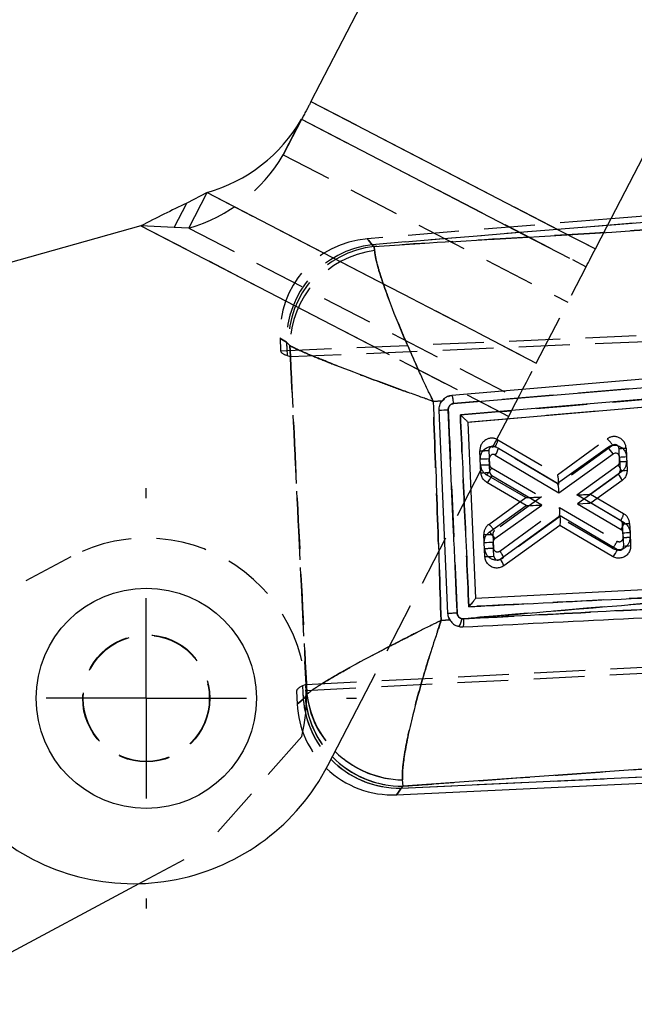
# Model space of a CAD drawing. Extents: x 29 to 404, y 27 to 256.
# Tile 2 of 40: x 91 to 107, y 42 to 67. Entities that reach past the tile are written whole.
import ezdxf

# ---------------------------------------------------------------- set-up
doc = ezdxf.new("R2010")
doc.units = 0
doc.linetypes.add('HIDDEN', pattern=[1.905, 1.27, -0.635])
doc.layers.get('0').update_dxf_attribs({"linetype": 'CONTINUOUS'})

# ---------------------------------------------------------------- blocks, each defined once
blk = doc.blocks.new('SW_CENTERMARKSYMBOL_9')
at = {"color": 0, "linetype": 'CONTINUOUS'}
for p, q in [((0, 5), (0, 5.25)), ((0, 0), (0, 2.5)), ((-5, 0), (-5.25, 0)), ((0, 0), (-2.5, 0)), ((0, 0), (0, -2.5)), ((0, 0), (2.5, 0)), ((5, 0), (5.25, 0)), ((0, -5), (0, -5.25))]:
    blk.add_line(p, q, dxfattribs=at)

msp = doc.modelspace()

# ---------------------------------------------------------------- linework, layer by layer
at = {"color": 7, "linetype": 'CONTINUOUS'}
for p, q in [((111.13116, 89.0875), (98.49449, 64.6894)), ((105.88246, 61.55893), (118.23489, 85.40822)), ((98.41436, 64.53469), (98.37279, 64.46096)), ((98.26388, 64.25069), (98.26155, 64.24697)), ((98.13472, 64.00132), (98.21221, 64.15092)), ((123.62237, 63.20901), (105.98779, 61.7623)), ((95.90514, 62.41653), (95.39263, 62.15581)), ((94.24865, 61.58523), (79.58175, 57.48114)), ((120.83442, 58.44244), (102.22606, 56.86433)), ((120.75203, 58.24251), (102.41246, 56.67973)), ((102.05802, 57.14771), (108.33742, 57.68037)), ((101.77117, 57.21861), (101.54679, 57.20252)), ((101.91596, 51.90705), (101.69595, 56.98579)), ((102.41246, 56.67973), (102.60257, 52.29124)), ((103.09844, 55.86356), (104.68706, 54.92165)), ((103.17593, 56.03695), (104.65225, 55.16162)), ((104.65225, 55.16162), (105.89905, 56.05443)), ((104.68706, 54.92165), (106.04001, 55.89047)), ((106.37338, 55.8246), (106.38942, 55.48316)), ((102.73941, 55.42097), (102.72326, 55.76482)), ((102.96371, 55.429), (102.94755, 55.77285)), ((106.19812, 55.81386), (106.21416, 55.47242)), ((104.25814, 54.61442), (103.01287, 55.34752)), ((106.17273, 55.3866), (105.14824, 54.64829)), ((103.86722, 54.59939), (102.88689, 55.17652)), ((106.26515, 55.2257), (105.4884, 54.66593)), ((102.94614, 53.93984), (103.86722, 54.59939)), ((103.08709, 53.77587), (104.25814, 54.61442)), ((105.14824, 54.64829), (106.23817, 54.00202)), ((105.4884, 54.66593), (106.31566, 54.17541)), ((104.72227, 54.34119), (103.22046, 53.25863)), ((106.15196, 53.49939), (104.72227, 54.34119)), ((104.70879, 54.10396), (103.31289, 53.09774)), ((106.02597, 53.3284), (104.70879, 54.10396)), ((106.28706, 53.9207), (106.30259, 53.59025)), ((106.46233, 53.93144), (106.47785, 53.60099)), ((102.8378, 53.32702), (102.82112, 53.68185)), ((103.06209, 53.33505), (103.04542, 53.68988)), ((102.60257, 52.29124), (118.62837, 53.10598)), ((101.74589, 51.73217), (101.96069, 51.75055)), ((102.30283, 51.77321), (102.26257, 51.77631)), ((98.91867, 48.11367), (99.52418, 49.28275)), ((118.15459, 48.82694), (100.79341, 47.595)), ((100.6331, 47.38103), (118.18378, 48.20561)), ((100.74577, 47.54266), (118.17646, 48.36161)), ((100.79341, 47.595), (100.78104, 47.74898)), ((100.79341, 47.595), (100.74577, 47.54266)), ((88.55963, 42.1468), (94.20705, 45.16132))]:
    msp.add_line(p, q, dxfattribs=at)
at = {"color": 8, "linetype": 'CONTINUOUS'}
for p, q in [((98.49449, 64.6894), (104.72237, 61.46375)), ((98.26155, 64.24697), (103.82336, 61.3663)), ((123.63514, 63.05337), (105.90303, 61.59865)), ((95.90514, 62.41653), (99.9177, 60.33828)), ((94.24865, 61.58523), (99.01275, 59.11773))]:
    msp.add_line(p, q, dxfattribs=at)
at = {"color": 7, "linetype": 'HIDDEN'}
for p, q in [((98.49449, 64.6894), (105.59821, 61.01012)), ((98.40424, 64.51516), (98.41436, 64.53469)), ((97.80164, 63.359), (98.26155, 64.24697)), ((97.808, 63.37051), (98.26388, 64.25069)), ((98.26155, 64.24697), (105.36826, 60.56614)), ((97.808, 63.37051), (97.80164, 63.359)), ((97.80164, 63.359), (104.90835, 59.67817)), ((123.63514, 63.05337), (100.02641, 61.11654)), ((95.44523, 61.52856), (95.90514, 62.41653)), ((95.90514, 62.41653), (104.12232, 58.16055)), ((95.07598, 61.54443), (95.39263, 62.15581)), ((105.98779, 61.7623), (99.89802, 61.2627)), ((94.24865, 61.58523), (103.43245, 56.8286)), ((95.07598, 61.54443), (94.24865, 61.58523)), ((95.44523, 61.52856), (95.07598, 61.54443)), ((95.44523, 61.52856), (103.66241, 57.27258)), ((105.90303, 61.59865), (100.02641, 61.11654)), ((105.59821, 61.01012), (105.88246, 61.55893)), ((100.07486, 61.07396), (103.01836, 61.25207)), ((103.82336, 61.3663), (105.36826, 60.56614)), ((104.72237, 61.46375), (105.59821, 61.01012)), ((100.02641, 61.11654), (100.07486, 61.07396)), ((100.07486, 61.07396), (100.08264, 60.97332)), ((100.08264, 60.97332), (100.07486, 61.07396)), ((104.12232, 58.16055), (105.36826, 60.56614)), ((99.9177, 60.33828), (104.12232, 58.16055)), ((97.7375, 58.46607), (124.61138, 59.61149)), ((97.97825, 58.32064), (124.95796, 59.47881)), ((99.01275, 59.11773), (103.43245, 56.8286)), ((97.72241, 58.78714), (97.7375, 58.46607)), ((97.93231, 58.636), (97.88385, 58.67859)), ((97.88385, 58.67859), (97.89938, 58.34803)), ((97.88385, 58.67859), (97.89352, 58.47272)), ((97.96669, 58.59605), (97.93231, 58.636)), ((97.93231, 58.636), (97.96669, 58.59605)), ((97.89938, 58.34803), (97.97825, 58.32064)), ((97.97095, 58.47602), (97.97825, 58.32064)), ((97.97825, 58.32064), (98.36299, 50.13181)), ((120.82592, 58.2488), (102.41246, 56.67973)), ((108.33742, 57.68037), (102.05802, 57.14771)), ((101.54679, 57.20252), (101.77117, 57.21861)), ((101.76258, 57.20726), (101.82647, 57.26993)), ((99.52418, 49.28275), (103.43245, 56.8286)), ((104.68488, 55.13143), (103.08818, 56.06841)), ((103.16515, 56.24227), (104.65089, 55.3704)), ((104.64925, 55.37137), (105.8879, 56.267)), ((106.02935, 56.10357), (104.68488, 55.13143)), ((102.72326, 55.76486), (102.71364, 55.96945)), ((102.93768, 55.97747), (102.95435, 55.62265)), ((106.20336, 55.69678), (106.18783, 56.02722)), ((106.36336, 56.03798), (106.37338, 55.82466)), ((105.13777, 54.86562), (106.16231, 55.61123)), ((103.85788, 54.79918), (102.87897, 55.36949)), ((103.0039, 55.54094), (104.24841, 54.81589)), ((106.25574, 55.45088), (105.47807, 54.88494)), ((106.22697, 54.22662), (105.13777, 54.86562)), ((105.47811, 54.88497), (106.30392, 54.40049)), ((102.93593, 54.1327), (103.85783, 54.79921)), ((104.24841, 54.81589), (103.07736, 53.96926)), ((103.86726, 54.59937), (103.86722, 54.59939)), ((105.4884, 54.66593), (105.48837, 54.6659)), ((103.21095, 53.46351), (104.70425, 54.55022)), ((104.70425, 54.55022), (106.14207, 53.71252)), ((104.69366, 54.31418), (103.30437, 53.30317)), ((106.01713, 53.54108), (104.69212, 54.31306)), ((106.2923, 53.80362), (106.27626, 54.14506)), ((106.45178, 54.15581), (106.46232, 53.93151)), ((102.82112, 53.6819), (102.81203, 53.87551)), ((103.03606, 53.88352), (103.05222, 53.53968)), ((92.4979, 53.31737), (85.90197, 49.79655)), ((98.36299, 50.13181), (133.91332, 51.94632)), ((133.86301, 51.79885), (98.13693, 49.96444)), ((101.96069, 51.75055), (101.74589, 51.73217)), ((101.97837, 51.72872), (101.93779, 51.80275)), ((102.26257, 51.77631), (102.30283, 51.77321)), ((102.19013, 51.57968), (102.16386, 51.5905)), ((98.13693, 49.96444), (98.15221, 49.63926)), ((98.36299, 50.13181), (98.28704, 50.09714)), ((98.28704, 50.09714), (98.30257, 49.76658)), ((98.2929, 49.97245), (98.30257, 49.76658)), ((98.36299, 50.13181), (98.37029, 49.97642)), ((98.30257, 49.76658), (98.35021, 49.81892)), ((98.35021, 49.81892), (98.39257, 49.88634)), ((98.26658, 48.83674), (95.7626, 45.99165)), ((100.74577, 47.54266), (118.17646, 48.36161)), ((100.79341, 47.595), (100.78104, 47.74898)), ((100.79341, 47.595), (100.74577, 47.54266)), ((94.20705, 45.16132), (95.7626, 45.99165))]:
    msp.add_line(p, q, dxfattribs=at)
at = {"color": 7, "linetype": 'CONTINUOUS', "flags": 128}
for points in [[(98.49449, 64.6894), (98.48442, 64.66997), (98.47436, 64.65054), (98.46431, 64.63113), (98.45427, 64.61175), (98.44425, 64.5924), (98.43426, 64.5731), (98.42429, 64.55386), (98.41436, 64.53469)], [(98.37279, 64.46096), (98.3586, 64.43356), (98.34454, 64.40642), (98.33064, 64.37957), (98.3169, 64.35305), (98.30334, 64.32687), (98.28997, 64.30107), (98.27682, 64.27567), (98.26388, 64.25069)], [(120.84791, 58.95576), (112.81574, 58.27202), (102.01689, 57.35106)], [(104.71037, 54.1051), (104.70949, 54.10446), (104.70897, 54.10408), (104.70879, 54.10396)]]:
    msp.add_lwpolyline(points, dxfattribs=at)
at = {"color": 7, "linetype": 'HIDDEN', "flags": 128}
for points in [[(100.02641, 61.11654), (99.93018, 61.22609), (99.89802, 61.2627), (99.93018, 61.22609), (100.02641, 61.11654)], [(105.36826, 60.56614), (105.3948, 60.61739), (105.42222, 60.67031), (105.45038, 60.7247), (105.47918, 60.7803), (105.50849, 60.83689), (105.53819, 60.89422), (105.56813, 60.95205), (105.59821, 61.01012)], [(97.88385, 58.67859), (97.76285, 58.75995), (97.72241, 58.78714), (97.76285, 58.75995), (97.88385, 58.67859)], [(103.43245, 56.8286), (103.52269, 57.00283), (103.61254, 57.17631), (103.70162, 57.3483), (103.78955, 57.51807), (103.87595, 57.68488), (103.96045, 57.84803), (104.04269, 58.00681), (104.12232, 58.16055)], [(101.9283, 57.32796), (101.95287, 57.33952), (102.01662, 57.35104), (102.01668, 57.35104), (102.01668, 57.35104)], [(98.30257, 49.76658), (98.18987, 49.67115), (98.15221, 49.63926), (98.18987, 49.67115), (98.30257, 49.76658)], [(100.74577, 47.54266), (100.66132, 47.42151), (100.6331, 47.38103), (100.6331, 47.38103)]]:
    msp.add_lwpolyline(points, dxfattribs=at)
at = {"color": 8, "linetype": 'CONTINUOUS', "flags": 128}
msp.add_lwpolyline([(100.6331, 47.38103), (100.66132, 47.42151), (100.74577, 47.54266)], dxfattribs=at)
at = {"color": 7, "linetype": 'CONTINUOUS'}
msp.add_circle((94.3815, 49.78862), 2.75, dxfattribs=at)
at = {"color": 7, "linetype": 'HIDDEN'}
for radius in [1.5875, 1.575]:
    msp.add_circle((94.3815, 49.78862), radius, dxfattribs=at)
at = {"color": 7, "linetype": 'CONTINUOUS'}
for centre, radius, start, end in [((94.78025, 66.29662), 4.03986, 286.167655, 329.512113), ((101.60691, 62.94954), 5.96442, 270.855318, 273.042567), ((103.04744, 55.77754), 0.1, 59.335824, 182.689962), ((102.74243, 56.12666), 0.44268, 323.534133, 348.307186), ((105.52867, 55.59345), 0.59134, 30.150972, 51.219718), ((106.09823, 55.80917), 0.1, 2.689962, 125.605831), ((106.0824, 59.1371), 3.32526, 271.99431, 275.020207), ((102.67033, 60.37864), 4.61413, 270.657209, 273.444435), ((102.68631, 60.03999), 4.61932, 270.658749, 273.442861), ((102.54722, 55.55867), 0.51128, 311.631485, 335.607348), ((103.0636, 55.43369), 0.1, 182.689962, 239.514344), ((106.11427, 55.46773), 0.1, 305.778747, 2.689962), ((105.8061, 55.06903), 0.48505, 18.844267, 40.898466), ((106.09846, 58.79524), 3.32484, 271.99412, 275.020397), ((105.18962, 56.06708), 1.05291, 239.31203, 239.41805), ((105.8822, 54.26513), 0.44266, 323.532095, 348.306713), ((102.57576, 53.47888), 0.59133, 30.149346, 51.218559), ((106.18717, 53.91601), 0.1, 2.689962, 59.334651), ((106.17134, 57.24394), 3.32526, 271.99431, 275.020207), ((102.7682, 58.29567), 4.61413, 270.657209, 273.444435), ((103.14531, 53.69457), 0.1, 125.604919, 182.689962), ((105.68637, 53.71054), 0.51123, 311.625929, 335.60426), ((106.2027, 53.58556), 0.1, 239.510326, 2.689962), ((106.18689, 56.91323), 3.32499, 271.994191, 275.020326), ((102.78468, 57.94602), 4.61931, 270.658772, 273.442872), ((103.16198, 53.33975), 0.1, 182.689962, 305.785458), ((102.85389, 52.94103), 0.48502, 18.850746, 40.905972), ((101.85569, 51.81456), 0.40868, 324.919709, 354.62944), ((94.06151, 50.62937), 5.46998, 229.87053, 332.618697), ((100.52177, 49.75059), 2.37218, 226.179548, 272.841321)]:
    msp.add_arc(centre, radius, start, end, dxfattribs=at)
at = {"color": 7, "linetype": 'HIDDEN'}
for centre, radius, start, end in [((94.32033, 65.40866), 4.03987, 286.167665, 329.512059), ((100.09198, 58.89847), 2.37218, 94.527229, 182.83675), ((100.3049, 58.71134), 2.42127, 96.604787, 180.775142), ((100.35336, 58.66876), 2.42127, 96.604787, 180.775142), ((100.411, 58.55073), 2.44474, 97.719071, 178.937837), ((106.06369, 56.0239), 0.3, 2.689962, 125.869599), ((103.01331, 55.98353), 0.3, 59.594466, 182.689962), ((103.03757, 55.98217), 0.1, 59.594466, 182.689962), ((102.72766, 56.33198), 0.4466, 323.830199, 348.411465), ((105.5126, 55.79929), 0.59967, 30.491386, 51.256288), ((106.08794, 56.02253), 0.1, 2.689962, 125.869599), ((102.66081, 60.57915), 4.60999, 270.656609, 273.443111), ((106.07213, 59.3532), 3.32799, 271.992348, 275.020254), ((102.67721, 60.23205), 4.61773, 270.658943, 273.440778), ((103.02998, 55.62871), 0.3, 182.689962, 239.775006), ((103.05424, 55.62734), 0.1, 182.689962, 239.775006), ((106.10347, 55.69208), 0.1, 306.045274, 2.689962), ((105.7914, 55.28772), 0.49217, 19.361201, 41.095376), ((106.08739, 59.02713), 3.33238, 271.99434, 275.018262), ((106.07921, 55.69345), 0.3, 306.045274, 2.689962), ((102.53479, 55.75155), 0.51422, 312.014463, 335.822048), ((105.86644, 54.49013), 0.44657, 323.836373, 348.419762), ((106.15212, 54.14173), 0.3, 2.689962, 59.601178), ((103.11169, 53.88958), 0.3, 125.865581, 182.689962), ((102.56059, 53.665), 0.59969, 30.488149, 51.25246), ((106.17637, 54.14037), 0.1, 2.689962, 59.601178), ((106.1603, 57.47527), 3.33223, 271.994274, 275.018328), ((102.75919, 58.48517), 4.60996, 270.656628, 273.443126), ((103.13595, 53.88822), 0.1, 125.865581, 182.689962), ((94.3815, 49.78862), 4, 346.233215, 118.092706), ((106.16816, 53.80029), 0.3, 239.774093, 2.689962), ((105.67301, 53.9231), 0.51416, 312.012339, 335.822766), ((106.19241, 53.79893), 0.1, 239.774093, 2.689962), ((106.17636, 57.1341), 3.3325, 271.99379, 275.0176), ((102.77507, 58.14907), 4.61771, 270.658939, 273.440782), ((103.12785, 53.54574), 0.3, 182.689962, 306.0441), ((103.1521, 53.54437), 0.1, 182.689962, 306.0441), ((102.83995, 53.13997), 0.49226, 19.362101, 41.09191), ((101.85569, 51.81456), 0.40868, 324.919709, 354.62944), ((100.71652, 49.96454), 2.42206, 184.688079, 270.6919), ((100.70289, 49.95972), 2.40808, 184.600303, 224.839431), ((100.76417, 50.01688), 2.42206, 184.688053, 270.691859), ((100.7502, 50.01197), 2.40774, 184.598786, 224.38696), ((100.82459, 50.20087), 2.45228, 187.368962, 268.982427), ((100.71764, 50.14871), 2.33983, 186.438209, 226.196702), ((100.52177, 49.75059), 2.37218, 182.511587, 226.179548)]:
    msp.add_arc(centre, radius, start, end, dxfattribs=at)
at = {"color": 8, "linetype": 'CONTINUOUS'}
for centre, radius, start, end in [((100.85311, 50.26688), 2.51893, 225.833279, 268.360521), ((100.71444, 49.95641), 2.41396, 224.590456, 270.743721), ((100.76318, 50.01155), 2.41674, 224.164509, 270.716726)]:
    msp.add_arc(centre, radius, start, end, dxfattribs=at)
at = {"color": 7, "linetype": 'HIDDEN'}
for centre, major_axis, ratio, start_param, end_param in [((108.0077, 58.90381), (10.27022, 0.43752), 0.06992814, 3.14189853, 3.31643145), ((104.66063, 55.13279), (-0.01136, 0.23805), 0.10139003, 4.70180796, 6.21709162), ((105.11352, 54.86699), (0.36458, 0.01798), 0.00702908, 4.7786211, 6.27245318), ((104.22416, 54.81725), (0.3663, 0.01805), 0.00699241, 3.152341, 4.77830871), ((104.68, 54.55159), (-0.01209, 0.23801), 0.10135998, 3.20766037, 4.70149438), ((108.40294, 50.49156), (10.266, 0.52734), 0.06992814, 2.96675386, 3.14128678)]:
    msp.add_ellipse(centre, major_axis=major_axis, ratio=ratio, start_param=start_param, end_param=end_param, dxfattribs=at)
at = {"color": 7, "linetype": 'CONTINUOUS'}
for centre, major_axis, ratio, start_param, end_param in [((104.66255, 54.923), (-0.01027, 0.23808), 0.10253859, 4.702272, 6.21635163), ((104.23362, 54.61577), (0.36638, 0.01638), 0.00669178, 3.15187892, 4.77905184), ((105.12373, 54.64964), (0.36466, 0.01628), 0.00672019, 4.77936846, 6.27292476), ((104.69776, 54.34255), (-0.01101, 0.23806), 0.10250406, 3.2084104, 4.70195548)]:
    msp.add_ellipse(centre, major_axis=major_axis, ratio=ratio, start_param=start_param, end_param=end_param, dxfattribs=at)
at = {"color": 7, "linetype": 'HIDDEN'}
for points, knots in [([(121.05495, 62.33682), (115.11182, 61.98036), (108.11939, 61.56096), (101.12453, 61.1375), (100.07486, 61.07396)], [0, 0, 0, 0, 0.84993797, 1, 1, 1, 1]), ([(100.08264, 60.97332), (100.09155, 60.90559), (100.10939, 60.77011), (100.19686, 60.44789), (100.33395, 60.03283), (100.56691, 59.40924), (100.85553, 58.71425), (101.0909, 58.18408), (101.22043, 57.89936), (101.29741, 57.73129), (101.3942, 57.52409), (101.45334, 57.39872), (101.48957, 57.32237), (101.51178, 57.27577), (101.52537, 57.24729), (101.53396, 57.22933), (101.53868, 57.21945), (101.54272, 57.21103), (101.54492, 57.20643), (101.54679, 57.20252)], [0, 0, 0, 0, 0.11682005, 0.2336694, 0.36658349, 0.49954821, 0.72211101, 0.83501039, 0.83518289, 0.90026876, 0.93926149, 0.96292248, 0.97734648, 0.98615506, 0.99153714, 0.99482706, 0.99718145, 0.99759687, 1, 1, 1, 1]), ([(100.18666, 60.49906), (100.16122, 60.58878), (100.1055, 60.78527), (100.09069, 60.90711), (100.08264, 60.97332)], [0, 0, 0, 0, 0.45660553, 1, 1, 1, 1]), ([(98.39257, 49.88634), (98.32134, 51.33468), (98.17856, 54.23783), (98.03742, 57.14116), (97.96669, 58.59605)], [0, 0, 0, 0, 0.49888674, 1, 1, 1, 1]), ([(97.96669, 58.59605), (98.03742, 57.14116), (98.17856, 54.23783), (98.32134, 51.33468), (98.39257, 49.88634)], [0, 0, 0, 0, 0.50111326, 1, 1, 1, 1]), ([(97.96669, 58.59605), (98.01384, 58.57127), (98.10817, 58.5217), (98.37695, 58.40315), (98.74726, 58.25009), (99.33024, 58.01976), (100.00845, 57.76275), (100.5411, 57.5663), (100.83005, 57.46089), (101.00129, 57.39855), (101.2141, 57.32177), (101.34345, 57.27528), (101.42244, 57.24698), (101.47075, 57.22969), (101.50029, 57.21913), (101.51894, 57.21246), (101.5292, 57.2088), (101.53795, 57.20567), (101.54273, 57.20397), (101.54679, 57.20252)], [0, 0, 0, 0, 0.11681897, 0.23366724, 0.36658188, 0.49954711, 0.72207404, 0.8349768, 0.83518355, 0.90026337, 0.93925488, 0.96291644, 0.97734194, 0.98615129, 0.99153495, 0.99482543, 0.99718145, 0.9975969, 1, 1, 1, 1]), ([(98.84689, 58.2119), (98.81832, 58.22316), (98.62993, 58.29741), (98.3811, 58.40185), (98.10719, 58.52201), (98.01352, 58.57137), (97.96669, 58.59605)], [0, 0, 0, 0, 0.06086797, 0.40137689, 0.70072596, 1, 1, 1, 1]), ([(102.22606, 56.86433), (102.74316, 56.90818), (108.94648, 57.43432), (115.14897, 57.9603), (120.83442, 58.44244)], [0, 0, 0, 0, 0.08335827, 1, 1, 1, 1]), ([(101.74589, 51.73217), (101.71391, 52.63369), (101.64923, 54.45719), (101.58119, 56.28059), (101.54679, 57.20252)], [0, 0, 0, 0, 0.49438919, 1, 1, 1, 1]), ([(102.05802, 57.14771), (102.04925, 57.14643), (102.02408, 57.14276), (101.98538, 57.12405), (101.94957, 57.08888), (101.9262, 57.04353), (101.92439, 57.0102), (101.92349, 56.99353)], [0, 0, 0, 0, 0.1184906, 0.33995871, 0.5602388, 0.78007894, 1, 1, 1, 1]), ([(101.92349, 56.99353), (101.92943, 56.85833), (101.95909, 56.18235), (102.03339, 54.48956), (102.10189, 52.93199), (102.14661, 51.9152)], [0, 0, 0, 0, 0.0798654, 0.39932669, 1, 1, 1, 1]), ([(102.43637, 52.07658), (102.40118, 52.87693), (102.33101, 54.47282), (102.26097, 56.06876), (102.22606, 56.86433)], [0, 0, 0, 0, 0.50150219, 1, 1, 1, 1]), ([(111.51371, 52.53317), (110.80769, 52.4771), (107.72269, 52.23213), (104.63987, 51.97477), (102.26257, 51.77631)], [0, 0, 0, 0, 0.22885684, 1, 1, 1, 1]), ([(102.30283, 51.77321), (104.5387, 51.88904), (109.58623, 52.15054), (114.63713, 52.41205), (117.45067, 52.55772)], [0, 0, 0, 0, 0.4429611, 1, 1, 1, 1]), ([(111.51371, 52.53317), (111.37976, 52.52641), (110.71003, 52.49266), (107.6839, 52.34018), (104.79231, 52.19493), (102.43637, 52.07658)], [0, 0, 0, 0, 0.04426206, 0.22131043, 1, 1, 1, 1]), ([(102.14661, 51.9152), (102.14845, 51.90087), (102.15245, 51.86977), (102.17684, 51.82728), (102.21452, 51.79222), (102.24656, 51.78161), (102.26257, 51.77631)], [0, 0, 0, 0, 0.22127316, 0.480039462, 0.74007524, 1, 1, 1, 1]), ([(98.39257, 49.88634), (98.43717, 49.9228), (98.52638, 49.99573), (98.78511, 50.16376), (99.14467, 50.37769), (99.6995, 50.68801), (100.33251, 51.02312), (100.85454, 51.28919), (101.14237, 51.43391), (101.31354, 51.51931), (101.4825, 51.6029), (101.58523, 51.65347), (101.64788, 51.68421), (101.6861, 51.70294), (101.70942, 51.71435), (101.72332, 51.72114), (101.73067, 51.72473), (101.73751, 51.72808), (101.74202, 51.73028), (101.74589, 51.73217)], [0, 0, 0, 0, 0.11908969, 0.23821284, 0.37527269, 0.51239008, 0.7286333, 0.83906708, 0.86170676, 0.91627715, 0.94908403, 0.96898446, 0.98109563, 0.98847478, 0.99297292, 0.99571539, 0.99718116, 0.99757261, 1, 1, 1, 1]), ([(100.78104, 47.74898), (100.77959, 47.82651), (100.7767, 47.9816), (100.82046, 48.34168), (100.90476, 48.80176), (101.05866, 49.47145), (101.25696, 50.19656), (101.43268, 50.77286), (101.53176, 51.08591), (101.59142, 51.27059), (101.65135, 51.45194), (101.68807, 51.56163), (101.71056, 51.62829), (101.72433, 51.66887), (101.73274, 51.69359), (101.73774, 51.7083), (101.74039, 51.71605), (101.74286, 51.72329), (101.74449, 51.72806), (101.74589, 51.73217)], [0, 0, 0, 0, 0.11909186, 0.23821703, 0.37526866, 0.5123779, 0.729002, 0.83938603, 0.86169558, 0.91631257, 0.94912874, 0.96902523, 0.98112838, 0.98849972, 0.99299118, 0.9957284, 0.99718109, 0.99757261, 1, 1, 1, 1]), ([(99.15677, 50.38213), (99.02608, 50.30554), (98.78097, 50.1619), (98.5272, 49.99607), (98.43744, 49.92291), (98.39257, 49.88634)], [0, 0, 0, 0, 0.36353591, 0.68181264, 1, 1, 1, 1]), ([(100.79341, 47.595), (101.04973, 47.61337), (106.83333, 48.02794), (112.62224, 48.4365), (118.15459, 48.82694)], [0, 0, 0, 0, 0.04431824, 1, 1, 1, 1])]:
    msp.add_open_spline(points, degree=3, knots=knots, dxfattribs=at)
at = {"color": 8, "linetype": 'CONTINUOUS'}
for points, knots in [([(103.01836, 61.25207), (103.08684, 61.25621), (109.10042, 61.62012), (115.11191, 61.98052), (121.05495, 62.33682)], [0, 0, 0, 0, 0.01138729, 1, 1, 1, 1]), ([(101.54679, 57.20252), (101.54492, 57.20643), (101.54272, 57.21103), (101.53868, 57.21945), (101.53396, 57.22933), (101.52537, 57.24729), (101.51178, 57.27577), (101.48957, 57.32237), (101.45334, 57.39872), (101.3942, 57.52409), (101.29741, 57.73129), (101.22043, 57.89936), (101.0909, 58.18408), (100.85578, 58.7138), (100.56544, 59.41186), (100.337, 60.02742), (100.22465, 60.35452), (100.19083, 60.48319), (100.18666, 60.49906)], [0, 0, 0, 0, 0.00306124, 0.00359043, 0.00658958, 0.01078047, 0.01763646, 0.02885732, 0.04723143, 0.07737213, 0.12704325, 0.2099533, 0.21017303, 0.35399061, 0.63750362, 0.80688155, 0.97619499, 1, 1, 1, 1]), ([(101.54679, 57.20252), (101.54273, 57.20397), (101.53795, 57.20567), (101.5292, 57.2088), (101.51894, 57.21246), (101.50029, 57.21913), (101.47075, 57.22969), (101.42244, 57.24698), (101.34345, 57.27528), (101.2141, 57.32177), (101.00129, 57.39855), (100.83005, 57.46089), (100.5411, 57.5663), (100.01018, 57.76221), (99.35504, 58.00973), (98.97274, 58.16183), (98.84689, 58.2119)], [0, 0, 0, 0, 0.00394171, 0.00462315, 0.00848765, 0.0138849, 0.02271551, 0.03716514, 0.06082674, 0.09963789, 0.16359417, 0.27034209, 0.27068123, 0.45587128, 0.82087367, 1, 1, 1, 1]), ([(101.74589, 51.73217), (101.74202, 51.73028), (101.73751, 51.72808), (101.73067, 51.72473), (101.72332, 51.72114), (101.70942, 51.71435), (101.6861, 51.70294), (101.64788, 51.68421), (101.58523, 51.65347), (101.4825, 51.6029), (101.31354, 51.51931), (101.14235, 51.4339), (100.85459, 51.28921), (100.33064, 51.02234), (99.7111, 50.69282), (99.28329, 50.45743), (99.15768, 50.38267), (99.15677, 50.38213)], [0, 0, 0, 0, 0.00387932, 0.00450491, 0.00684743, 0.01123031, 0.018419, 0.03021196, 0.04956739, 0.08137121, 0.13380144, 0.22101294, 0.25719448, 0.43368391, 0.7792724, 0.99840615, 1, 1, 1, 1])]:
    msp.add_open_spline(points, degree=3, knots=knots, dxfattribs=at)
at = {"color": 7, "linetype": 'CONTINUOUS'}
for points, knots in [([(95.39263, 62.15581), (95.20383, 62.0643), (94.82621, 61.88128), (94.44117, 61.68391), (94.24865, 61.58523)], [0, 0, 0, 0, 0.50000063, 1, 1, 1, 1]), ([(102.01689, 57.35106), (101.97781, 57.34374), (101.89962, 57.32911), (101.81826, 57.2732), (101.78178, 57.23091), (101.77117, 57.21861)], [0, 0, 0, 0, 0.41483381, 0.82976786, 1, 1, 1, 1]), ([(102.05802, 57.14771), (102.05691, 57.15964), (102.05543, 57.17565), (102.05118, 57.21348), (102.04475, 57.26001), (102.03482, 57.31077), (102.02402, 57.34493), (102.01927, 57.34901), (102.01689, 57.35106)], [0, 0, 0, 0, 0.11173931, 0.15009689, 0.36267604, 0.57525276, 0.78760846, 1, 1, 1, 1]), ([(101.54679, 57.20252), (101.58119, 56.28059), (101.64923, 54.45719), (101.71391, 52.63369), (101.74589, 51.73217)], [0, 0, 0, 0, 0.50561081, 1, 1, 1, 1]), ([(101.69595, 56.98579), (101.69809, 57.02518), (101.70236, 57.10397), (101.74167, 57.18014), (101.76828, 57.21485), (101.77117, 57.21861)], [0, 0, 0, 0, 0.47133692, 0.94263617, 1, 1, 1, 1]), ([(101.92349, 56.99353), (101.92439, 57.0102), (101.9262, 57.04353), (101.94957, 57.08888), (101.98538, 57.12405), (102.02408, 57.14276), (102.04925, 57.14643), (102.05802, 57.14771)], [0, 0, 0, 0, 0.21992106, 0.4397612, 0.66004129, 0.8815094, 1, 1, 1, 1]), ([(102.14661, 51.9152), (102.14066, 52.05039), (102.11092, 52.72635), (102.03649, 54.41911), (101.96812, 55.97671), (101.92349, 56.99353)], [0, 0, 0, 0, 0.07986536, 0.39932688, 1, 1, 1, 1]), ([(102.41241, 56.68088), (102.41056, 56.68448), (102.40687, 56.69167), (102.37881, 56.72196), (102.32836, 56.77152), (102.27231, 56.8231), (102.23515, 56.85627), (102.22677, 56.86369), (102.22606, 56.86433)], [0, 0, 0, 0, 0.16551617, 0.32995417, 0.57665408, 0.9054076, 0.9919474, 1, 1, 1, 1]), ([(102.22606, 56.86433), (102.26097, 56.06876), (102.33101, 54.47282), (102.40118, 52.87693), (102.43637, 52.07658)], [0, 0, 0, 0, 0.49849781, 1, 1, 1, 1]), ([(102.72326, 55.76482), (102.72496, 55.79844), (102.72835, 55.86569), (102.77513, 55.9573), (102.84707, 56.02899), (102.9396, 56.07308), (103.04156, 56.08393), (103.12242, 56.06577), (103.16409, 56.04333), (103.17593, 56.03695)], [0, 0, 0, 0, 0.15488671, 0.30976332, 0.46504293, 0.62139351, 0.77891608, 0.93720322, 1, 1, 1, 1]), ([(105.89905, 56.05443), (105.92858, 56.07145), (105.98764, 56.10548), (106.0912, 56.11548), (106.1915, 56.09282), (106.279, 56.03726), (106.34251, 55.956), (106.3689, 55.88001), (106.3725, 55.83549), (106.37338, 55.8246)], [0, 0, 0, 0, 0.15806989, 0.31610821, 0.47480512, 0.63370853, 0.7919961, 0.94911503, 1, 1, 1, 1]), ([(102.88689, 55.17652), (102.85963, 55.19648), (102.80512, 55.23641), (102.75312, 55.32471), (102.74388, 55.38964), (102.73941, 55.42097)], [0, 0, 0, 0, 0.34096211, 0.68200494, 1, 1, 1, 1]), ([(106.38942, 55.48316), (106.38766, 55.44967), (106.38413, 55.38268), (106.33897, 55.29056), (106.28952, 55.24711), (106.26515, 55.2257)], [0, 0, 0, 0, 0.33654286, 0.67307059, 1, 1, 1, 1]), ([(106.31566, 54.17541), (106.34289, 54.15533), (106.39735, 54.11517), (106.44883, 54.02696), (106.45796, 53.96237), (106.46233, 53.93144)], [0, 0, 0, 0, 0.34258995, 0.685264, 1, 1, 1, 1]), ([(102.82112, 53.68185), (102.82289, 53.71535), (102.82642, 53.78234), (102.87172, 53.87474), (102.92149, 53.91828), (102.94614, 53.93984)], [0, 0, 0, 0, 0.335444, 0.67085582, 1, 1, 1, 1]), ([(106.47785, 53.60099), (106.47616, 53.56742), (106.47279, 53.50028), (106.42614, 53.40876), (106.3544, 53.3371), (106.26212, 53.29292), (106.16032, 53.28185), (106.0795, 53.29976), (106.03779, 53.32207), (106.02597, 53.3284)], [0, 0, 0, 0, 0.15480841, 0.30961033, 0.46470196, 0.620914, 0.77852749, 0.93720655, 1, 1, 1, 1]), ([(103.31289, 53.09774), (103.28338, 53.08061), (103.22435, 53.04637), (103.1207, 53.03609), (103.02025, 53.05855), (102.93256, 53.114), (102.86891, 53.19518), (102.84233, 53.27128), (102.8387, 53.31595), (102.8378, 53.32702)], [0, 0, 0, 0, 0.15810639, 0.31618441, 0.47494009, 0.63376783, 0.79174606, 0.94835604, 1, 1, 1, 1]), ([(102.26257, 51.77631), (104.76274, 51.98486), (107.8456, 52.24201), (110.93061, 52.48688), (111.51371, 52.53317)], [0, 0, 0, 0, 0.81098888, 1, 1, 1, 1]), ([(117.45067, 52.55772), (114.63713, 52.41205), (109.58623, 52.15054), (104.5387, 51.88904), (102.30283, 51.77321)], [0, 0, 0, 0, 0.5570389, 1, 1, 1, 1]), ([(102.43637, 52.07658), (102.57027, 52.0833), (105.2992, 52.2202), (108.32503, 52.37246), (111.21727, 52.51823), (111.51371, 52.53317)], [0, 0, 0, 0, 0.04426219, 0.90204199, 1, 1, 1, 1]), ([(102.28465, 51.57158), (104.96319, 51.70776), (110.02273, 51.96498), (115.08557, 52.22237), (117.46811, 52.3435)], [0, 0, 0, 0, 0.52940575, 1, 1, 1, 1]), ([(102.60267, 52.28893), (102.60118, 52.28425), (102.5982, 52.27493), (102.57305, 52.2387), (102.52671, 52.1798), (102.47608, 52.12094), (102.443, 52.08394), (102.43701, 52.07729), (102.43637, 52.07658)], [0, 0, 0, 0, 0.1649518, 0.32871621, 0.58202963, 0.92493857, 0.99200364, 1, 1, 1, 1]), ([(102.14661, 51.9152), (102.13177, 51.91451), (102.10753, 51.91339), (102.06101, 51.91137), (102.00919, 51.9093), (101.95772, 51.90754), (101.92271, 51.90683), (101.91821, 51.90698), (101.91596, 51.90705)], [0, 0, 0, 0, 0.12881198, 0.21047695, 0.40786506, 0.60524568, 0.80262396, 1, 1, 1, 1]), ([(101.96069, 51.75055), (101.95292, 51.76565), (101.92785, 51.81435), (101.92082, 51.86921), (101.91596, 51.90705)], [0, 0, 0, 0, 0.310104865, 1, 1, 1, 1]), ([(102.26257, 51.77631), (102.24656, 51.78161), (102.21452, 51.79222), (102.17684, 51.82728), (102.15245, 51.86977), (102.14845, 51.90087), (102.14661, 51.9152)], [0, 0, 0, 0, 0.25992476, 0.519960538, 0.77872684, 1, 1, 1, 1]), ([(101.74589, 51.73217), (101.74449, 51.72806), (101.74286, 51.72329), (101.74039, 51.71605), (101.73774, 51.7083), (101.73274, 51.69359), (101.72433, 51.66887), (101.71056, 51.62829), (101.68807, 51.56163), (101.65135, 51.45194), (101.59142, 51.27059), (101.53176, 51.08591), (101.43268, 50.77286), (101.25696, 50.19656), (101.05866, 49.47145), (100.90476, 48.80176), (100.82046, 48.34168), (100.7767, 47.9816), (100.77959, 47.82651), (100.78104, 47.74898)], [0, 0, 0, 0, 0.00242739, 0.00281891, 0.0042716, 0.00700882, 0.01150028, 0.01887162, 0.03097477, 0.05087126, 0.08368743, 0.13830442, 0.16061397, 0.270998, 0.4876221, 0.62473134, 0.76178297, 0.88090814, 1, 1, 1, 1]), ([(101.96069, 51.75055), (101.98353, 51.71787), (102.02921, 51.6525), (102.1338, 51.59075), (102.22304, 51.57031), (102.2735, 51.57135), (102.28465, 51.57158)], [0, 0, 0, 0, 0.30437444, 0.60873005, 0.91357876, 1, 1, 1, 1]), ([(102.30283, 51.77321), (102.30382, 51.73775), (102.30548, 51.67783), (102.30082, 51.61495), (102.29418, 51.57881), (102.28814, 51.57401), (102.28513, 51.57161)], [0, 0, 0, 0, 0.33490839, 0.56593043, 0.78296546, 1, 1, 1, 1])]:
    msp.add_open_spline(points, degree=3, knots=knots, dxfattribs=at)

# ---------------------------------------------------------------- block references
at = {"color": 179, "linetype": 'CONTINUOUS'}
msp.add_blockref('SW_CENTERMARKSYMBOL_9', (94.3815, 49.78862), dxfattribs=at)

doc.saveas('drawing.dxf')
